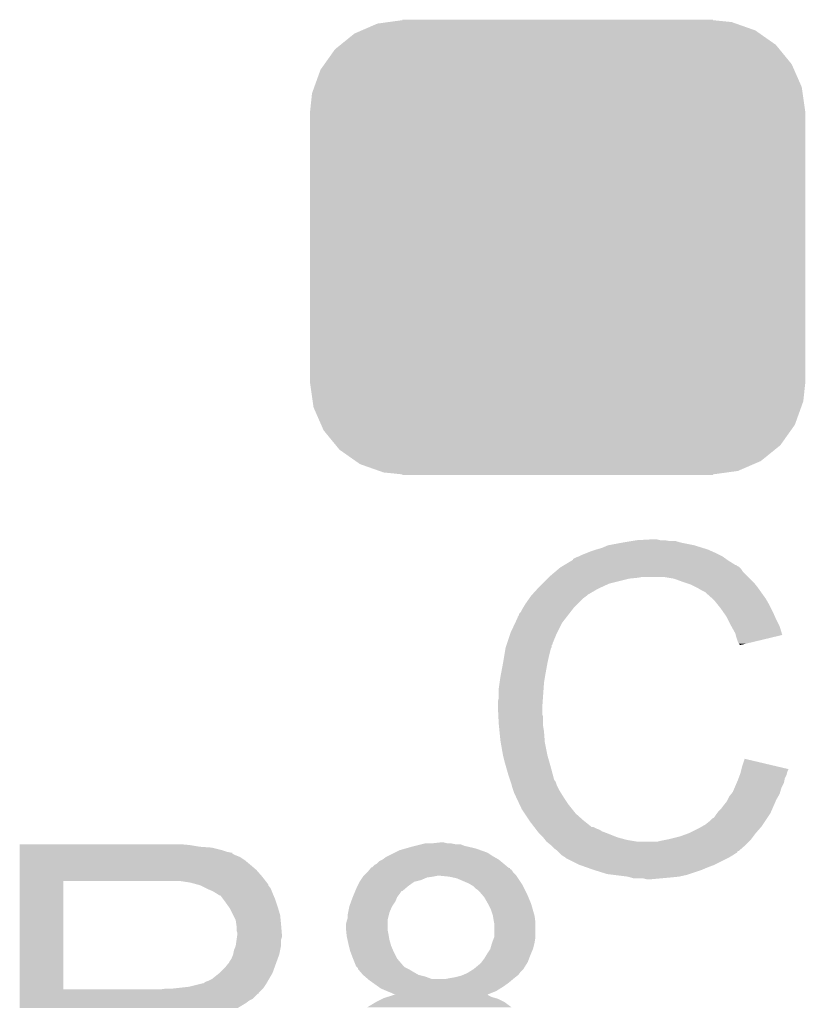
# Model space of a CAD drawing. Extents: x -1.3 to 24.2, y -3.9 to 39.2.
# Tile 28 of 43: x 14.4 to 16.8, y 16.2 to 19.1. Entities that reach past the tile are written whole.
import ezdxf

# ---------------------------------------------------------------- set-up
doc = ezdxf.new("R2010")
doc.units = 0
doc.layers.get('0').update_dxf_attribs({"linetype": 'CONTINUOUS'})
doc.layers.add('BOOST_10_CLICK_V101_GTO', color=14, linetype='CONTINUOUS')
doc.layers.add('BOOST_10_CLICK_V101_GTS', color=12, linetype='CONTINUOUS')

# ---------------------------------------------------------------- blocks, each defined once
blk = doc.blocks.new('CUSTOM_97')
for points in [[(-0.503594, 0.669768), (-0.46228, 0.67543), (0.517726, 0.669768), (0.46228, 0.67543)], [(-0.46228, 0.67543), (-0.46228, 0.67691), (0.46228, 0.67543), (0.46228, 0.67691)], [(-0.604434, 0.635724), (-0.583128, 0.644948), (0.601098, 0.635724), (0.587958, 0.644948)], [(-0.583128, 0.644948), (-0.536078, 0.665316), (0.587958, 0.644948), (0.530324, 0.665316)], [(-0.536078, 0.665316), (-0.503594, 0.669768), (0.530324, 0.665316), (0.517726, 0.669768)], [(-0.645876, 0.602148), (-0.604434, 0.635724), (0.648922, 0.602148), (0.601098, 0.635724)], [(-0.693772, 0.544528), (-0.66231, 0.588832), (0.696126, 0.544528), (0.659832, 0.588832)], [(-0.66231, 0.588832), (-0.645876, 0.602148), (0.659832, 0.588832), (0.648922, 0.602148)], [(-0.72405, 0.476332), (-0.705438, 0.5281), (0.726088, 0.476332), (0.703344, 0.5281)], [(-0.705438, 0.5281), (-0.693772, 0.544528), (0.703344, 0.5281), (0.696126, 0.544528)], [(-0.730638, 0.458004), (-0.72405, 0.476332), (0.728702, 0.458004), (0.726088, 0.476332)], [(-0.7366, 0.40259), (-0.730638, 0.458004), (0.7366, 0.40259), (0.728702, 0.458004)], [(-0.7366, 0.40132), (-0.7366, 0.40259), (0.7366, 0.40132), (0.7366, 0.40259)], [(-0.7366, -0.40132), (-0.7366, 0.40132), (0.7366, -0.40132), (0.7366, 0.40132)], [(-0.7366, -0.40259), (-0.7366, -0.40132), (0.7366, -0.40259), (0.7366, -0.40132)], [(-0.7287, -0.458004), (-0.7366, -0.40259), (0.730638, -0.458004), (0.7366, -0.40259)], [(-0.726088, -0.476332), (-0.7287, -0.458004), (0.724048, -0.476332), (0.730638, -0.458004)], [(-0.703342, -0.5281), (-0.726088, -0.476332), (0.705438, -0.5281), (0.724048, -0.476332)], [(-0.696126, -0.544528), (-0.703342, -0.5281), (0.69377, -0.544528), (0.705438, -0.5281)], [(-0.65983, -0.588832), (-0.696126, -0.544528), (0.66231, -0.588832), (0.69377, -0.544528)], [(-0.648922, -0.602148), (-0.65983, -0.588832), (0.645874, -0.602148), (0.66231, -0.588832)], [(-0.601096, -0.635724), (-0.648922, -0.602148), (0.604434, -0.635724), (0.645874, -0.602148)], [(-0.587958, -0.644948), (-0.601096, -0.635724), (0.583126, -0.644948), (0.604434, -0.635724)], [(-0.530322, -0.665316), (-0.587958, -0.644948), (0.536078, -0.665316), (0.583126, -0.644948)], [(-0.517726, -0.669768), (-0.530322, -0.665316), (0.503592, -0.669768), (0.536078, -0.665316)], [(-0.46228, -0.67543), (-0.517726, -0.669768), (0.46228, -0.67543), (0.503592, -0.669768)], [(-0.46228, -0.67691), (-0.46228, -0.67543), (0.46228, -0.67691), (0.46228, -0.67543)]]:
    blk.add_solid(points)

msp = doc.modelspace()

# ---------------------------------------------------------------- linework, layer by layer
at = {"layer": 'BOOST_10_CLICK_V101_GTO'}
for points in [[(16.177262, 17.53616), (16.2179, 17.54378), (16.433802, 17.53616), (16.395698, 17.54378)], [(16.2179, 17.54378), (16.24838, 17.54886), (16.395698, 17.54378), (16.377924, 17.54886)], [(16.24838, 17.54886), (16.26362, 17.5514), (16.360142, 17.54886), (16.344902, 17.5514)], [(16.26362, 17.5514), (16.309338, 17.55394), (16.332202, 17.5514), (16.322042, 17.55394)], [(16.10106, 17.50822), (16.113758, 17.5133), (16.507458, 17.50822), (16.4973, 17.5133)], [(16.113758, 17.5133), (16.126458, 17.51838), (16.4973, 17.5133), (16.48587, 17.51838)], [(16.126458, 17.51838), (16.1417, 17.52346), (16.48587, 17.51838), (16.47444, 17.52346)], [(16.1417, 17.52346), (16.159482, 17.52854), (16.47444, 17.52346), (16.458186, 17.52854)], [(16.159482, 17.52854), (16.177262, 17.53616), (16.458186, 17.52854), (16.433802, 17.53616)], [(16.047712, 17.47774), (16.068868, 17.49044), (16.555722, 17.47774), (16.5354, 17.49044)], [(16.068868, 17.49044), (16.07312, 17.492992), (16.5354, 17.49044), (16.531828, 17.492992)], [(16.07312, 17.492992), (16.073136, 17.495526), (16.531828, 17.492992), (16.528278, 17.495526)], [(16.073136, 17.495526), (16.083282, 17.5006), (16.528278, 17.495526), (16.521174, 17.5006)], [(16.083282, 17.5006), (16.090894, 17.503138), (16.521174, 17.5006), (16.517618, 17.503138)], [(16.090894, 17.503138), (16.0909, 17.50314), (16.517618, 17.503138), (16.517616, 17.50314)], [(16.0909, 17.50314), (16.10106, 17.50822), (16.517616, 17.50314), (16.507458, 17.50822)], [(16.002, 17.44218), (16.020008, 17.457418), (16.59382, 17.44218), (16.578582, 17.457418)], [(16.020008, 17.457418), (16.029016, 17.46504), (16.578582, 17.457418), (16.5735, 17.46504)], [(16.029016, 17.46504), (16.035022, 17.470122), (16.5735, 17.46504), (16.568416, 17.470122)], [(16.035022, 17.470122), (16.039246, 17.472658), (16.568416, 17.470122), (16.565878, 17.472658)], [(16.039246, 17.472658), (16.043476, 17.475198), (16.565878, 17.472658), (16.560804, 17.475198)], [(16.043476, 17.475198), (16.047702, 17.477734), (16.560804, 17.475198), (16.558266, 17.477734)], [(16.047702, 17.477734), (16.047712, 17.47774), (16.558266, 17.477734), (16.555722, 17.47774)], [(15.98168, 17.42186), (15.99692, 17.4371), (16.179798, 17.42186), (16.24076, 17.4371)], [(15.99692, 17.4371), (15.99946, 17.43964), (16.24076, 17.4371), (16.266162, 17.43964)], [(15.99946, 17.43964), (16.002, 17.44218), (16.266162, 17.43964), (16.278858, 17.44218)], [(16.372838, 17.4371), (16.342358, 17.44218), (16.5989, 17.4371), (16.59382, 17.44218)], [(16.40078, 17.42694), (16.372838, 17.4371), (16.60906, 17.42694), (16.5989, 17.4371)], [(16.408406, 17.424398), (16.40078, 17.42694), (16.611602, 17.424398), (16.60906, 17.42694)], [(15.950966, 17.388838), (15.967132, 17.40662), (16.116298, 17.388838), (16.146782, 17.40662)], [(15.967132, 17.40662), (15.97406, 17.41424), (16.146782, 17.40662), (16.16329, 17.41424)], [(15.97406, 17.41424), (15.98168, 17.42186), (16.16329, 17.41424), (16.179798, 17.42186)], [(16.423638, 17.41932), (16.408406, 17.424398), (16.615666, 17.41932), (16.611602, 17.424398)], [(16.43888, 17.4117), (16.423638, 17.41932), (16.62176, 17.4117), (16.615666, 17.41932)], [(16.44396, 17.40916), (16.43888, 17.4117), (16.623576, 17.40916), (16.62176, 17.4117)], [(16.456662, 17.40154), (16.44396, 17.40916), (16.629018, 17.40154), (16.623576, 17.40916)], [(16.466816, 17.396462), (16.456662, 17.40154), (16.632646, 17.396462), (16.629018, 17.40154)], [(16.46936, 17.39392), (16.466816, 17.396462), (16.634462, 17.39392), (16.632646, 17.396462)], [(15.930878, 17.3609), (15.943324, 17.378678), (16.085822, 17.3609), (16.1036, 17.378678)], [(15.943324, 17.378678), (15.94866, 17.3863), (16.1036, 17.378678), (16.113758, 17.3863)], [(15.94866, 17.3863), (15.948662, 17.386302), (16.113758, 17.3863), (16.11376, 17.386302)], [(15.948662, 17.386302), (15.950966, 17.388838), (16.11376, 17.386302), (16.116298, 17.388838)], [(16.489364, 17.37614), (16.46936, 17.39392), (16.647162, 17.37614), (16.634462, 17.39392)], [(16.49222, 17.3736), (16.489364, 17.37614), (16.648614, 17.3736), (16.647162, 17.37614)], [(16.504412, 17.35836), (16.49222, 17.3736), (16.65732, 17.35836), (16.648614, 17.3736)], [(15.913104, 17.33296), (15.918182, 17.338044), (16.061832, 17.33296), (16.065786, 17.338044)], [(15.918182, 17.338044), (15.92326, 17.348198), (16.065786, 17.338044), (16.073684, 17.348198)], [(15.92326, 17.348198), (15.924782, 17.350738), (16.073684, 17.348198), (16.07566, 17.350738)], [(15.924782, 17.350738), (15.930878, 17.3609), (16.07566, 17.350738), (16.085822, 17.3609)], [(16.51254, 17.3482), (16.504412, 17.35836), (16.6624, 17.3482), (16.65732, 17.35836)], [(16.519652, 17.33804), (16.51254, 17.3482), (16.66748, 17.33804), (16.6624, 17.3482)], [(16.530318, 17.322798), (16.519652, 17.33804), (16.674256, 17.322798), (16.66748, 17.33804)], [(15.900846, 17.305018), (15.90802, 17.320264), (16.0401, 17.305018), (16.051958, 17.320264)], [(15.90802, 17.320264), (15.908026, 17.322806), (16.051958, 17.320264), (16.053934, 17.322806)], [(15.908026, 17.322806), (15.91056, 17.325344), (16.053934, 17.322806), (16.055908, 17.325344)], [(15.91056, 17.325344), (15.913104, 17.33296), (16.055908, 17.325344), (16.061832, 17.33296)], [(16.534128, 17.31518), (16.530318, 17.322798), (16.67764, 17.31518), (16.674256, 17.322798)], [(16.54302, 17.2974), (16.534128, 17.31518), (16.686532, 17.2974), (16.67764, 17.31518)], [(15.8877, 17.27708), (15.900846, 17.305018), (16.02613, 17.27708), (16.0401, 17.305018)], [(16.544434, 17.294858), (16.54302, 17.2974), (16.687802, 17.294858), (16.686532, 17.2974)], [(16.55572, 17.274542), (16.544434, 17.294858), (16.693874, 17.274542), (16.687802, 17.294858)], [(15.876692, 17.244056), (15.886852, 17.27454), (16.01216, 17.244056), (16.02486, 17.27454)], [(15.886852, 17.27454), (15.8877, 17.27708), (16.02486, 17.27454), (16.02613, 17.27708)], [(16.556994, 17.269454), (16.55572, 17.274542), (16.695394, 17.269454), (16.693874, 17.274542)], [(16.558262, 17.26438), (16.556994, 17.269454), (16.67423, 17.26438), (16.695394, 17.269454)], [(16.56334, 17.249142), (16.558262, 17.26438), (16.610676, 17.249142), (16.67423, 17.26438)], [(15.86865, 17.2085), (15.872036, 17.228818), (16.002, 17.2085), (16.007078, 17.228818)], [(15.872036, 17.228818), (15.872462, 17.231362), (16.007078, 17.228818), (16.00835, 17.231362)], [(15.872462, 17.231362), (15.873306, 17.233896), (16.00835, 17.231362), (16.009618, 17.233896)], [(15.873306, 17.233896), (15.874998, 17.238976), (16.009618, 17.233896), (16.00962, 17.238976)], [(15.874998, 17.238976), (15.875844, 17.241514), (16.00962, 17.238976), (16.012154, 17.241514)], [(15.875844, 17.241514), (15.876692, 17.244056), (16.012154, 17.241514), (16.01216, 17.244056)], [(16.565878, 17.244064), (16.56334, 17.249142), (16.589498, 17.244064), (16.610676, 17.249142)], [(16.568414, 17.241526), (16.565878, 17.244064), (16.578912, 17.241526), (16.589498, 17.244064)], [(16.56842, 17.23901), (16.568414, 17.241526), (16.56842, 17.23901), (16.578912, 17.241526)], [(15.86484, 17.18564), (15.86865, 17.2085), (15.99692, 17.18564), (16.002, 17.2085)], [(15.8596, 17.1577), (15.86484, 17.18564), (15.99184, 17.1577), (15.99692, 17.18564)], [(15.85468, 17.127222), (15.85722, 17.145), (15.98676, 17.127222), (15.989722, 17.145)], [(15.85722, 17.145), (15.8596, 17.1577), (15.989722, 17.145), (15.99184, 17.1577)], [(15.85214, 17.10944), (15.85468, 17.127222), (15.985488, 17.10944), (15.98676, 17.127222)], [(15.85214, 17.081502), (15.85214, 17.10944), (15.983494, 17.081502), (15.985488, 17.10944)], [(15.8496, 17.071342), (15.85214, 17.081502), (15.982768, 17.071342), (15.983494, 17.081502)], [(15.8496, 17.056102), (15.8496, 17.071342), (15.98168, 17.056102), (15.982768, 17.071342)], [(15.8496, 17.0561), (15.8496, 17.056102), (15.981682, 17.0561), (15.98168, 17.056102)], [(15.850744, 17.033238), (15.8496, 17.0561), (15.981682, 17.033238), (15.981682, 17.0561)], [(15.851126, 17.025616), (15.850744, 17.033238), (15.98422, 17.025616), (15.981682, 17.033238)], [(15.85214, 17.0053), (15.851126, 17.025616), (15.98422, 17.0053), (15.98422, 17.025616)], [(15.852904, 16.997678), (15.85214, 17.0053), (15.98422, 16.997678), (15.98422, 17.0053)], [(15.854426, 16.982442), (15.852904, 16.997678), (15.98676, 16.982442), (15.98422, 16.997678)], [(15.85722, 16.954498), (15.854426, 16.982442), (15.98891, 16.954498), (15.98676, 16.982442)], [(15.858118, 16.949418), (15.85722, 16.954498), (15.9893, 16.949418), (15.98891, 16.954498)], [(15.86484, 16.91132), (15.858118, 16.949418), (15.99692, 16.91132), (15.9893, 16.949418)], [(15.86992, 16.891), (15.86484, 16.91132), (16.002726, 16.891), (15.99692, 16.91132)], [(16.57604, 16.878298), (16.583682, 16.901156), (16.680762, 16.878298), (16.583682, 16.901156)], [(15.874276, 16.87576), (15.86992, 16.891), (16.00708, 16.87576), (16.002726, 16.891)], [(15.88008, 16.85544), (15.874276, 16.87576), (16.012502, 16.85544), (16.00708, 16.87576)], [(16.573498, 16.868136), (16.57413, 16.87066), (16.713198, 16.868136), (16.7132, 16.87066)], [(16.57413, 16.87066), (16.57604, 16.878298), (16.7132, 16.87066), (16.680762, 16.878298)], [(15.886008, 16.83766), (15.88008, 16.85544), (16.017244, 16.83766), (16.012502, 16.85544)], [(16.56334, 16.83766), (16.565244, 16.842738), (16.702022, 16.83766), (16.70304, 16.842738)], [(16.565244, 16.842738), (16.569052, 16.852898), (16.70304, 16.842738), (16.70812, 16.852898)], [(16.569052, 16.852898), (16.57096, 16.857982), (16.70812, 16.852898), (16.709388, 16.857982)], [(16.57096, 16.857982), (16.572228, 16.863058), (16.709388, 16.857982), (16.710658, 16.863058)], [(16.572228, 16.863058), (16.573498, 16.868136), (16.710658, 16.863058), (16.713198, 16.868136)], [(15.886856, 16.835116), (15.886008, 16.83766), (16.019782, 16.835116), (16.017244, 16.83766)], [(15.888548, 16.830038), (15.886856, 16.835116), (16.02232, 16.830038), (16.019782, 16.835116)], [(15.89024, 16.824958), (15.888548, 16.830038), (16.024014, 16.824958), (16.02232, 16.830038)], [(15.890876, 16.82242), (15.89024, 16.824958), (16.02486, 16.82242), (16.024014, 16.824958)], [(15.892782, 16.8148), (15.890876, 16.82242), (16.028672, 16.8148), (16.02486, 16.82242)], [(15.895322, 16.807182), (15.892782, 16.8148), (16.03248, 16.807182), (16.028672, 16.8148)], [(16.5481, 16.802102), (16.55354, 16.814798), (16.68925, 16.802102), (16.692878, 16.814798)], [(16.55354, 16.814798), (16.560072, 16.830038), (16.692878, 16.814798), (16.700498, 16.830038)], [(16.560072, 16.830038), (16.56334, 16.83766), (16.700498, 16.830038), (16.702022, 16.83766)], [(15.89786, 16.799562), (15.895322, 16.807182), (16.037244, 16.799562), (16.03248, 16.807182)], [(15.9004, 16.79448), (15.89786, 16.799562), (16.040418, 16.79448), (16.037244, 16.799562)], [(15.903986, 16.78686), (15.9004, 16.79448), (16.04518, 16.78686), (16.040418, 16.79448)], [(15.914744, 16.764), (15.903986, 16.78686), (16.06042, 16.764), (16.04518, 16.78686)], [(16.53286, 16.77924), (16.53794, 16.789398), (16.67764, 16.77924), (16.683444, 16.789398)], [(16.53794, 16.789398), (16.544034, 16.797018), (16.683444, 16.789398), (16.6878, 16.797018)], [(16.544034, 16.797018), (16.5481, 16.802102), (16.6878, 16.797018), (16.68925, 16.802102)], [(15.92072, 16.751298), (15.914744, 16.764), (16.070582, 16.751298), (16.06042, 16.764)], [(16.51254, 16.751302), (16.52016, 16.76146), (16.665416, 16.751302), (16.66986, 16.76146)], [(16.52016, 16.76146), (16.530322, 16.774162), (16.66986, 16.76146), (16.675418, 16.774162)], [(16.530322, 16.774162), (16.53286, 16.77924), (16.675418, 16.774162), (16.67764, 16.77924)], [(15.929186, 16.7386), (15.92072, 16.751298), (16.08074, 16.7386), (16.070582, 16.751298)], [(15.942732, 16.718282), (15.929186, 16.7386), (16.103598, 16.718282), (16.08074, 16.7386)], [(16.47952, 16.71574), (16.487144, 16.723362), (16.64462, 16.71574), (16.6497, 16.723362)], [(16.487144, 16.723362), (16.492218, 16.725904), (16.6497, 16.723362), (16.651394, 16.725904)], [(16.492218, 16.725904), (16.4973, 16.73352), (16.651394, 16.725904), (16.656472, 16.73352)], [(16.4973, 16.73352), (16.501108, 16.738598), (16.656472, 16.73352), (16.659858, 16.738598)], [(16.501108, 16.738598), (16.504922, 16.74368), (16.659858, 16.738598), (16.66208, 16.74368)], [(16.504922, 16.74368), (16.51254, 16.751302), (16.66208, 16.74368), (16.665416, 16.751302)], [(15.94612, 16.7132), (15.942732, 16.718282), (16.109952, 16.7132), (16.103598, 16.718282)], [(15.957844, 16.69796), (15.94612, 16.7132), (16.129004, 16.69796), (16.109952, 16.7132)], [(15.957846, 16.697958), (15.957844, 16.69796), (16.134084, 16.697958), (16.129004, 16.69796)], [(15.961752, 16.69288), (15.957846, 16.697958), (16.144242, 16.69288), (16.134084, 16.697958)], [(16.418562, 16.680182), (16.449038, 16.69542), (16.61668, 16.680182), (16.630014, 16.69542)], [(16.449038, 16.69542), (16.457922, 16.700498), (16.630014, 16.69542), (16.63446, 16.700498)], [(16.457922, 16.700498), (16.466816, 16.70558), (16.63446, 16.700498), (16.637846, 16.70558)], [(16.466816, 16.70558), (16.47952, 16.71574), (16.637846, 16.70558), (16.64462, 16.71574)], [(15.963708, 16.690338), (15.961752, 16.69288), (16.151864, 16.690338), (16.144242, 16.69288)], [(15.967614, 16.68526), (15.963708, 16.690338), (16.159478, 16.68526), (16.151864, 16.690338)], [(15.97152, 16.680182), (15.967614, 16.68526), (16.173022, 16.680182), (16.159478, 16.68526)], [(15.974062, 16.67764), (15.97152, 16.680182), (16.1798, 16.67764), (16.173022, 16.680182)], [(15.98422, 16.66748), (15.974062, 16.67764), (16.205196, 16.66748), (16.1798, 16.67764)], [(15.984222, 16.667478), (15.98422, 16.66748), (16.2052, 16.667478), (16.205196, 16.66748)], [(15.990316, 16.65986), (15.984222, 16.667478), (16.23314, 16.65986), (16.2052, 16.667478)], [(16.36014, 16.6624), (16.39062, 16.670022), (16.603342, 16.6624), (16.609058, 16.670022)], [(16.39062, 16.670022), (16.41856, 16.68018), (16.609058, 16.670022), (16.616678, 16.68018)], [(16.41856, 16.68018), (16.418562, 16.680182), (16.616678, 16.68018), (16.61668, 16.680182)], [(14.427222, 16.64462), (14.427224, 16.64716), (14.93266, 16.64462), (14.90472, 16.64716)], [(14.427222, 16.63954), (14.427222, 16.64462), (14.963138, 16.63954), (14.93266, 16.64462)], [(14.427222, 16.637), (14.427222, 16.63954), (14.9987, 16.637), (14.963138, 16.63954)], [(14.427222, 16.62938), (14.427222, 16.637), (15.029178, 16.62938), (14.9987, 16.637)], [(15.57527, 16.634458), (15.59306, 16.63954), (15.78356, 16.634458), (15.761546, 16.63954)], [(15.59306, 16.63954), (15.60322, 16.64208), (15.761546, 16.63954), (15.750542, 16.64208)], [(15.60322, 16.64208), (15.623532, 16.647158), (15.750542, 16.64208), (15.737844, 16.647158)], [(15.623532, 16.647158), (15.62354, 16.64716), (15.737844, 16.647158), (15.722602, 16.64716)], [(15.62354, 16.64716), (15.633702, 16.6497), (15.722602, 16.64716), (15.709902, 16.6497)], [(15.65402, 16.6497), (15.676882, 16.65224), (15.699742, 16.6497), (15.689582, 16.65224)], [(15.994378, 16.654782), (15.990316, 16.65986), (16.26361, 16.654782), (16.23314, 16.65986)], [(15.994382, 16.65478), (15.994378, 16.654782), (16.263622, 16.65478), (16.26361, 16.654782)], [(16.007078, 16.644622), (15.994382, 16.65478), (16.5862, 16.644622), (16.596358, 16.65478)], [(16.007082, 16.64462), (16.007078, 16.644622), (16.5862, 16.64462), (16.5862, 16.644622)], [(16.01724, 16.634462), (16.007082, 16.64462), (16.574588, 16.634462), (16.5862, 16.64462)], [(16.324582, 16.65478), (16.33474, 16.65732), (16.596358, 16.65478), (16.598898, 16.65732)], [(16.33474, 16.65732), (16.34744, 16.65986), (16.598898, 16.65732), (16.601438, 16.65986)], [(16.34744, 16.65986), (16.36014, 16.6624), (16.601438, 16.65986), (16.603342, 16.6624)], [(14.427222, 16.6243), (14.427222, 16.62938), (15.044422, 16.6243), (15.029178, 16.62938)], [(14.427222, 16.62176), (14.427222, 16.6243), (15.057122, 16.62176), (15.044422, 16.6243)], [(14.427222, 16.621736), (14.427222, 16.62176), (15.05966, 16.621736), (15.057122, 16.62176)], [(14.427222, 16.619214), (14.427222, 16.621736), (15.059676, 16.619214), (15.05966, 16.621736)], [(14.427222, 16.61414), (14.427222, 16.619214), (15.06982, 16.61414), (15.059676, 16.619214)], [(14.427222, 16.609058), (14.427222, 16.61414), (15.082522, 16.609058), (15.06982, 16.61414)], [(14.427222, 16.5989), (14.427222, 16.609058), (15.09776, 16.5989), (15.082522, 16.609058)], [(15.506698, 16.601442), (15.516862, 16.60906), (15.852134, 16.601442), (15.838806, 16.60906)], [(15.516862, 16.60906), (15.521944, 16.611602), (15.838806, 16.60906), (15.834358, 16.611602)], [(15.521944, 16.611602), (15.542254, 16.621758), (15.834358, 16.611602), (15.819122, 16.621758)], [(15.542254, 16.621758), (15.557502, 16.629382), (15.819122, 16.621758), (15.797774, 16.629382)], [(15.557502, 16.629382), (15.57527, 16.634458), (15.797774, 16.629382), (15.78356, 16.634458)], [(16.027398, 16.62684), (16.01724, 16.634462), (16.565876, 16.62684), (16.574588, 16.634462)], [(16.027416, 16.626824), (16.027398, 16.62684), (16.563334, 16.626824), (16.565876, 16.62684)], [(16.03248, 16.62176), (16.027416, 16.626824), (16.560794, 16.62176), (16.563334, 16.626824)], [(16.035022, 16.619218), (16.03248, 16.62176), (16.555718, 16.619218), (16.560794, 16.62176)], [(16.040098, 16.614142), (16.035022, 16.619218), (16.548104, 16.614142), (16.555718, 16.619218)], [(16.040102, 16.61414), (16.040098, 16.614142), (16.548102, 16.61414), (16.548104, 16.614142)], [(16.047714, 16.609064), (16.040102, 16.61414), (16.53964, 16.609064), (16.548102, 16.61414)], [(16.050236, 16.60906), (16.047714, 16.609064), (16.539634, 16.60906), (16.53964, 16.609064)], [(16.05026, 16.606536), (16.050236, 16.60906), (16.535426, 16.606536), (16.539634, 16.60906)], [(16.050292, 16.60652), (16.05026, 16.606536), (16.5354, 16.60652), (16.535426, 16.606536)], [(16.0909, 16.5862), (16.050292, 16.60652), (16.49476, 16.5862), (16.5354, 16.60652)], [(14.427222, 16.5862), (14.427222, 16.5989), (15.113, 16.5862), (15.09776, 16.5989)], [(14.427222, 16.57096), (14.427222, 16.5862), (15.130782, 16.57096), (15.113, 16.5862)], [(15.469444, 16.573494), (15.471548, 16.576016), (15.885176, 16.573494), (15.88516, 16.576016)], [(15.471548, 16.576016), (15.471568, 16.57604), (15.88516, 16.576016), (15.882624, 16.57604)], [(15.471568, 16.57604), (15.473686, 16.57858), (15.882624, 16.57604), (15.879576, 16.57858)], [(15.473686, 16.57858), (15.476226, 16.578586), (15.879576, 16.57858), (15.879568, 16.578586)], [(15.476226, 16.578586), (15.483844, 16.586202), (15.879568, 16.578586), (15.870428, 16.586202)], [(15.483844, 16.586202), (15.488918, 16.588742), (15.870428, 16.586202), (15.867378, 16.588742)], [(15.488918, 16.588742), (15.496544, 16.596362), (15.867378, 16.588742), (15.858232, 16.596362)], [(15.496544, 16.596362), (15.506694, 16.60144), (15.858232, 16.596362), (15.852136, 16.60144)], [(15.506694, 16.60144), (15.506698, 16.601442), (15.852136, 16.60144), (15.852134, 16.601442)], [(16.11249, 16.57858), (16.0909, 16.5862), (16.47444, 16.57858), (16.49476, 16.5862)], [(16.13408, 16.57096), (16.11249, 16.57858), (16.45666, 16.57096), (16.47444, 16.57858)], [(14.42722, 16.550642), (14.427222, 16.57096), (15.14856, 16.550642), (15.130782, 16.57096)], [(14.42722, 16.53794), (14.42722, 16.550642), (15.158438, 16.53794), (15.14856, 16.550642)], [(15.441508, 16.540482), (15.446586, 16.5481), (15.621002, 16.540482), (15.638784, 16.5481)], [(15.446586, 16.5481), (15.44828, 16.55064), (15.638784, 16.5481), (15.656558, 16.55064)], [(15.44828, 16.55064), (15.448282, 16.550642), (15.656558, 16.55064), (15.656568, 16.550642)], [(15.448282, 16.550642), (15.45082, 16.55318), (15.656568, 16.550642), (15.669262, 16.55318)], [(15.45082, 16.55318), (15.45336, 16.55572), (15.904634, 16.55318), (15.90294, 16.55572)], [(15.45336, 16.55572), (15.460978, 16.563338), (15.90294, 16.55572), (15.895322, 16.563338)], [(15.460978, 16.563338), (15.46098, 16.56334), (15.895322, 16.563338), (15.895322, 16.56334)], [(15.46098, 16.56334), (15.467328, 16.570956), (15.895322, 16.56334), (15.890238, 16.570956)], [(15.467328, 16.570956), (15.469444, 16.573494), (15.890238, 16.570956), (15.885176, 16.573494)], [(15.70482, 16.55064), (15.67942, 16.55318), (15.906328, 16.55064), (15.904634, 16.55318)], [(15.727682, 16.545558), (15.70482, 16.55064), (15.909716, 16.545558), (15.906328, 16.55064)], [(16.174718, 16.55826), (16.13408, 16.57096), (16.418558, 16.55826), (16.45666, 16.57096)], [(16.195038, 16.55572), (16.174718, 16.55826), (16.410938, 16.55572), (16.418558, 16.55826)], [(16.235678, 16.55064), (16.195038, 16.55572), (16.388078, 16.55064), (16.410938, 16.55572)], [(16.244568, 16.5481), (16.235678, 16.55064), (16.36268, 16.5481), (16.388078, 16.55064)], [(16.253456, 16.54556), (16.244568, 16.5481), (16.33474, 16.54556), (16.36268, 16.5481)], [(14.427212, 16.215382), (14.42722, 16.53792), (14.55674, 16.215382), (14.556742, 16.53792)], [(14.42722, 16.53792), (14.42722, 16.53794), (14.556742, 16.53792), (14.86408, 16.53794)], [(14.935202, 16.53286), (14.902182, 16.53794), (15.16239, 16.53286), (15.158438, 16.53794)], [(14.953836, 16.527778), (14.935202, 16.53286), (15.16634, 16.527778), (15.16239, 16.53286)], [(14.96314, 16.52524), (14.953836, 16.527778), (15.166344, 16.52524), (15.16634, 16.527778)], [(14.963152, 16.525234), (14.96314, 16.52524), (15.166344, 16.525234), (15.166344, 16.52524)], [(14.983456, 16.515082), (14.963152, 16.525234), (15.17396, 16.515082), (15.166344, 16.525234)], [(15.42521, 16.507464), (15.4305, 16.52016), (15.565126, 16.507464), (15.579934, 16.52016)], [(15.4305, 16.52016), (15.43177, 16.5227), (15.579934, 16.52016), (15.582898, 16.5227)], [(15.43177, 16.5227), (15.438122, 16.535402), (15.582898, 16.5227), (15.600682, 16.535402)], [(15.438122, 16.535402), (15.441508, 16.540482), (15.600682, 16.535402), (15.621002, 16.540482)], [(15.76324, 16.53032), (15.727682, 16.545558), (15.919874, 16.53032), (15.909716, 16.545558)], [(15.77171, 16.525238), (15.76324, 16.53032), (15.92326, 16.525238), (15.919874, 16.53032)], [(15.775942, 16.522698), (15.77171, 16.525238), (15.924532, 16.522698), (15.92326, 16.525238)], [(15.78356, 16.51508), (15.775942, 16.522698), (15.92834, 16.51508), (15.924532, 16.522698)], [(16.291558, 16.54302), (16.281398, 16.54556), (16.306802, 16.54302), (16.33474, 16.54556)], [(14.98346, 16.51508), (14.983456, 16.515082), (15.173962, 16.51508), (15.17396, 16.515082)], [(15.00124, 16.50746), (14.98346, 16.51508), (15.17701, 16.50746), (15.173962, 16.51508)], [(15.00971, 16.50238), (15.00124, 16.50746), (15.17904, 16.50238), (15.17701, 16.50746)], [(15.01394, 16.499842), (15.00971, 16.50238), (15.180128, 16.499842), (15.17904, 16.50238)], [(15.021564, 16.49476), (15.01394, 16.499842), (15.182306, 16.49476), (15.180128, 16.499842)], [(15.024104, 16.494752), (15.021564, 16.49476), (15.18231, 16.494752), (15.182306, 16.49476)], [(15.03172, 16.4846), (15.024104, 16.494752), (15.18666, 16.4846), (15.18231, 16.494752)], [(15.413182, 16.47698), (15.4178, 16.489678), (15.5448, 16.47698), (15.54988, 16.489678)], [(15.4178, 16.489682), (15.422032, 16.49984), (15.549882, 16.489682), (15.5575, 16.49984)], [(15.4178, 16.489678), (15.4178, 16.489682), (15.54988, 16.489678), (15.549882, 16.489682)], [(15.422032, 16.49984), (15.425208, 16.50746), (15.5575, 16.49984), (15.56259, 16.50746)], [(15.425208, 16.50746), (15.42521, 16.507464), (15.56259, 16.50746), (15.565126, 16.507464)], [(15.791182, 16.509998), (15.78356, 16.51508), (15.930882, 16.509998), (15.92834, 16.51508)], [(15.79372, 16.50746), (15.791182, 16.509998), (15.93215, 16.50746), (15.930882, 16.509998)], [(15.800252, 16.49984), (15.79372, 16.50746), (15.93596, 16.49984), (15.93215, 16.50746)], [(15.808962, 16.489678), (15.800252, 16.49984), (15.940196, 16.489678), (15.93596, 16.49984)], [(15.81912, 16.4719), (15.808962, 16.489678), (15.947604, 16.4719), (15.940196, 16.489678)], [(15.03934, 16.47444), (15.03172, 16.4846), (15.190048, 16.47444), (15.18666, 16.4846)], [(15.048412, 16.46174), (15.03934, 16.47444), (15.19428, 16.46174), (15.190048, 16.47444)], [(15.05204, 16.456658), (15.048412, 16.46174), (15.195806, 16.456658), (15.19428, 16.46174)], [(15.404084, 16.443962), (15.407642, 16.46174), (15.527022, 16.443962), (15.53464, 16.46174)], [(15.407642, 16.461742), (15.413182, 16.47698), (15.534642, 16.461742), (15.5448, 16.47698)], [(15.407642, 16.46174), (15.407642, 16.461742), (15.53464, 16.46174), (15.534642, 16.461742)], [(15.82039, 16.46936), (15.81912, 16.4719), (15.948662, 16.46936), (15.947604, 16.4719)], [(15.82928, 16.451578), (15.82039, 16.46936), (15.953742, 16.451578), (15.948662, 16.46936)], [(15.0622, 16.436338), (15.05204, 16.456658), (15.2019, 16.436338), (15.195806, 16.456658)], [(15.06982, 16.421096), (15.0622, 16.436338), (15.203426, 16.421096), (15.2019, 16.436338)], [(15.40256, 16.436342), (15.404084, 16.443962), (15.525116, 16.436342), (15.527022, 16.443962)], [(15.40256, 16.426184), (15.40256, 16.436342), (15.522574, 16.426184), (15.525116, 16.436342)], [(15.83436, 16.43634), (15.82928, 16.451578), (15.958094, 16.43634), (15.953742, 16.451578)], [(15.834784, 16.433798), (15.83436, 16.43634), (15.95882, 16.433798), (15.958094, 16.43634)], [(15.8369, 16.4211), (15.834784, 16.433798), (15.960408, 16.4211), (15.95882, 16.433798)], [(15.071272, 16.41094), (15.06982, 16.421096), (15.20444, 16.41094), (15.203426, 16.421096)], [(15.07236, 16.403318), (15.071272, 16.41094), (15.205076, 16.403318), (15.20444, 16.41094)], [(15.072362, 16.390618), (15.07236, 16.403318), (15.206134, 16.390618), (15.205076, 16.403318)], [(15.39748, 16.408402), (15.40002, 16.418558), (15.52194, 16.408402), (15.52194, 16.418558)], [(15.39748, 16.398238), (15.39748, 16.408402), (15.52194, 16.398238), (15.52194, 16.408402)], [(15.40002, 16.418558), (15.401712, 16.423642), (15.52194, 16.418558), (15.52194, 16.423642)], [(15.401712, 16.423642), (15.40256, 16.426184), (15.52194, 16.423642), (15.522574, 16.426184)], [(15.838426, 16.413478), (15.8369, 16.4211), (15.96136, 16.413478), (15.960408, 16.4211)], [(15.83944, 16.408398), (15.838426, 16.413478), (15.96136, 16.408398), (15.96136, 16.413478)], [(15.839438, 16.372836), (15.83944, 16.408398), (15.96136, 16.372836), (15.96136, 16.408398)], [(15.0749, 16.382996), (15.072362, 16.390618), (15.20677, 16.382996), (15.206134, 16.390618)], [(15.073446, 16.370298), (15.0749, 16.38046), (15.206978, 16.370298), (15.206978, 16.38046)], [(15.0749, 16.380462), (15.0749, 16.382996), (15.20698, 16.380462), (15.20677, 16.382996)], [(15.0749, 16.38046), (15.0749, 16.380462), (15.206978, 16.38046), (15.20698, 16.380462)], [(15.398242, 16.390622), (15.39748, 16.398238), (15.52194, 16.390622), (15.52194, 16.398238)], [(15.399514, 16.37792), (15.398242, 16.390622), (15.52448, 16.37792), (15.52194, 16.390622)], [(15.40002, 16.372842), (15.399514, 16.37792), (15.525328, 16.372842), (15.52448, 16.37792)], [(15.40228, 16.36268), (15.40002, 16.372842), (15.52702, 16.36268), (15.525328, 16.372842)], [(15.838486, 16.370298), (15.839438, 16.372836), (15.96136, 16.370298), (15.96136, 16.372836)], [(15.06474, 16.332198), (15.069818, 16.344898), (15.201898, 16.332198), (15.20444, 16.344898)], [(15.069818, 16.344898), (15.072358, 16.362676), (15.20444, 16.344898), (15.20444, 16.362676)], [(15.072358, 16.362676), (15.073446, 16.370298), (15.20444, 16.362676), (15.206978, 16.370298)], [(15.4051, 16.34998), (15.40228, 16.36268), (15.530648, 16.34998), (15.52702, 16.36268)], [(15.406372, 16.3449), (15.4051, 16.34998), (15.532098, 16.3449), (15.530648, 16.34998)], [(15.41018, 16.329662), (15.406372, 16.3449), (15.538632, 16.329662), (15.532098, 16.3449)], [(15.826738, 16.334738), (15.831822, 16.352522), (15.953738, 16.334738), (15.958184, 16.352522)], [(15.831822, 16.352522), (15.832772, 16.35506), (15.958184, 16.352522), (15.95882, 16.35506)], [(15.832772, 16.35506), (15.838486, 16.370298), (15.95882, 16.35506), (15.96136, 16.370298)], [(15.057118, 16.306798), (15.062198, 16.319498), (15.194738, 16.306798), (15.199356, 16.319498)], [(15.062198, 16.3195), (15.06474, 16.332198), (15.199358, 16.3195), (15.201898, 16.332198)], [(15.062198, 16.319498), (15.062198, 16.3195), (15.199356, 16.319498), (15.199358, 16.3195)], [(15.411134, 16.32712), (15.41018, 16.329662), (15.53972, 16.32712), (15.538632, 16.329662)], [(15.4178, 16.30934), (15.411134, 16.32712), (15.54861, 16.30934), (15.53972, 16.32712)], [(15.80896, 16.3068), (15.815054, 16.31696), (15.942308, 16.3068), (15.94612, 16.31696)], [(15.815054, 16.31696), (15.81658, 16.319502), (15.94612, 16.31696), (15.947208, 16.319502)], [(15.81658, 16.319502), (15.826738, 16.334736), (15.947208, 16.319502), (15.953736, 16.334736)], [(15.826738, 16.334736), (15.826738, 16.334738), (15.953736, 16.334736), (15.953738, 16.334738)], [(15.0368, 16.27886), (15.046958, 16.291558), (15.18458, 16.27886), (15.189198, 16.291558)], [(15.046958, 16.291558), (15.049498, 16.2941), (15.189198, 16.291558), (15.190122, 16.2941)], [(15.049498, 16.2941), (15.05204, 16.299178), (15.190122, 16.2941), (15.191968, 16.299178)], [(15.05204, 16.299178), (15.057118, 16.306798), (15.191968, 16.299178), (15.194738, 16.306798)], [(15.418816, 16.306804), (15.4178, 16.30934), (15.549878, 16.306804), (15.54861, 16.30934)], [(15.42593, 16.28902), (15.418816, 16.306804), (15.56512, 16.28902), (15.549878, 16.306804)], [(15.42796, 16.283944), (15.42593, 16.28902), (15.570198, 16.283944), (15.56512, 16.28902)], [(15.4305, 16.281402), (15.42796, 16.283944), (15.57274, 16.281402), (15.570198, 16.283944)], [(15.778478, 16.27632), (15.79372, 16.28902), (15.925798, 16.27632), (15.933736, 16.28902)], [(15.79372, 16.28902), (15.801336, 16.296638), (15.933736, 16.28902), (15.938498, 16.296638)], [(15.801336, 16.296638), (15.801338, 16.29664), (15.938498, 16.296638), (15.938498, 16.29664)], [(15.801338, 16.29664), (15.80896, 16.3068), (15.938498, 16.29664), (15.942308, 16.3068)], [(14.998698, 16.245838), (15.020922, 16.263618), (15.168668, 16.245838), (15.17904, 16.263618)], [(15.020922, 16.263618), (15.024098, 16.266158), (15.17904, 16.263618), (15.179962, 16.266158)], [(15.024098, 16.266158), (15.0368, 16.27886), (15.179962, 16.266158), (15.18458, 16.27886)], [(15.433034, 16.278866), (15.4305, 16.281402), (15.577812, 16.278866), (15.57274, 16.281402)], [(15.43304, 16.276324), (15.433034, 16.278866), (15.582894, 16.276324), (15.577812, 16.278866)], [(15.433044, 16.27632), (15.43304, 16.276324), (15.5829, 16.27632), (15.582894, 16.276324)], [(15.439574, 16.2687), (15.433044, 16.27632), (15.5956, 16.2687), (15.5829, 16.27632)], [(15.448278, 16.25854), (15.439574, 16.2687), (15.613378, 16.25854), (15.5956, 16.2687)], [(15.454206, 16.25346), (15.448278, 16.25854), (15.633698, 16.25346), (15.613378, 16.25854)], [(15.72006, 16.25092), (15.740378, 16.256), (15.901034, 16.25092), (15.907384, 16.256)], [(15.740378, 16.256), (15.7463, 16.258538), (15.907384, 16.256), (15.910558, 16.258538)], [(15.7463, 16.258538), (15.75816, 16.26362), (15.910558, 16.258538), (15.91437, 16.26362)], [(15.75816, 16.26362), (15.766284, 16.268698), (15.91437, 16.26362), (15.91818, 16.268698)], [(15.766284, 16.268698), (15.778474, 16.276318), (15.91818, 16.268698), (15.925798, 16.276318)], [(15.778474, 16.276318), (15.778478, 16.27632), (15.925798, 16.276318), (15.925798, 16.27632)], [(14.930118, 16.22298), (14.970758, 16.23314), (15.154486, 16.22298), (15.161262, 16.23314)], [(14.973296, 16.23314), (14.980916, 16.238218), (15.161262, 16.23314), (15.164224, 16.238218)], [(14.980916, 16.238218), (14.988538, 16.24076), (15.164224, 16.238218), (15.165706, 16.24076)], [(14.988538, 16.24076), (14.998698, 16.245838), (15.165706, 16.24076), (15.168668, 16.245838)], [(15.463094, 16.245842), (15.454206, 16.25346), (15.654016, 16.245842), (15.633698, 16.25346)], [(15.463098, 16.24584), (15.463094, 16.245842), (15.692118, 16.24584), (15.654016, 16.245842)], [(15.46606, 16.2433), (15.463098, 16.24584), (15.891764, 16.2433), (15.894812, 16.24584)], [(15.47673, 16.23568), (15.46606, 16.2433), (15.88262, 16.23568), (15.891764, 16.2433)], [(15.49451, 16.22298), (15.47673, 16.23568), (15.86484, 16.22298), (15.88262, 16.23568)], [(15.692118, 16.24584), (15.70482, 16.24838), (15.894812, 16.24584), (15.89786, 16.24838)], [(15.70482, 16.24838), (15.72006, 16.25092), (15.89786, 16.24838), (15.901034, 16.25092)], [(14.427212, 16.21536), (14.427212, 16.215382), (14.846298, 16.21536), (14.55674, 16.215382)], [(14.427212, 16.205196), (14.427212, 16.21536), (15.1384, 16.205196), (15.14856, 16.21536)], [(14.427212, 16.20266), (14.427212, 16.205196), (15.138376, 16.20266), (15.1384, 16.205196)], [(14.427212, 16.202654), (14.427212, 16.20266), (15.135854, 16.202654), (15.138376, 16.20266)], [(14.427212, 16.187418), (14.427212, 16.202654), (15.120616, 16.187418), (15.135854, 16.202654)], [(14.846298, 16.21536), (14.864064, 16.217898), (15.14856, 16.21536), (15.151098, 16.217898)], [(14.864064, 16.217898), (14.86408, 16.2179), (15.151098, 16.217898), (15.151098, 16.2179)], [(14.884398, 16.2179), (14.930118, 16.22298), (15.151098, 16.2179), (15.154486, 16.22298)], [(15.501618, 16.217902), (15.49451, 16.22298), (15.856714, 16.217902), (15.86484, 16.22298)], [(15.5194, 16.21028), (15.501618, 16.217902), (15.844522, 16.21028), (15.856714, 16.217902)], [(15.5321, 16.2052), (15.5194, 16.21028), (15.831866, 16.2052), (15.844522, 16.21028)], [(15.519984, 16.192498), (15.536414, 16.197578), (15.831822, 16.192498), (15.821664, 16.197578)], [(15.542256, 16.200122), (15.5321, 16.2052), (15.819214, 16.200122), (15.831866, 16.2052)], [(15.536414, 16.197578), (15.544552, 16.200094), (15.821664, 16.197578), (15.819146, 16.200094)], [(15.544638, 16.20012), (15.542256, 16.200122), (15.81921, 16.20012), (15.819214, 16.200122)], [(15.544552, 16.200094), (15.544638, 16.20012), (15.819146, 16.200094), (15.81921, 16.20012)], [(14.42721, 16.15948), (14.427212, 16.174718), (15.0749, 16.15948), (15.100298, 16.174718)], [(14.427212, 16.182338), (14.427212, 16.187418), (15.110462, 16.182338), (15.120616, 16.187418)], [(14.427212, 16.174718), (14.427212, 16.182338), (15.100298, 16.174718), (15.110462, 16.182338)], [(15.460982, 16.162022), (15.486376, 16.177258), (15.890238, 16.162022), (15.869918, 16.177258)], [(15.486376, 16.177258), (15.48638, 16.17726), (15.869918, 16.177258), (15.869916, 16.17726)], [(15.48638, 16.17726), (15.506698, 16.18742), (15.869916, 16.17726), (15.8496, 16.18742)], [(15.506698, 16.18742), (15.511782, 16.189962), (15.8496, 16.18742), (15.840702, 16.189962)], [(15.511782, 16.189962), (15.519984, 16.192498), (15.840702, 16.189962), (15.831822, 16.192498)]]:
    msp.add_solid(points, dxfattribs=at)

# ---------------------------------------------------------------- block references
at = {"layer": 'BOOST_10_CLICK_V101_GTS'}
msp.add_blockref('CUSTOM_97', (16.0274, 18.42262), dxfattribs=at)

doc.saveas('drawing.dxf')
